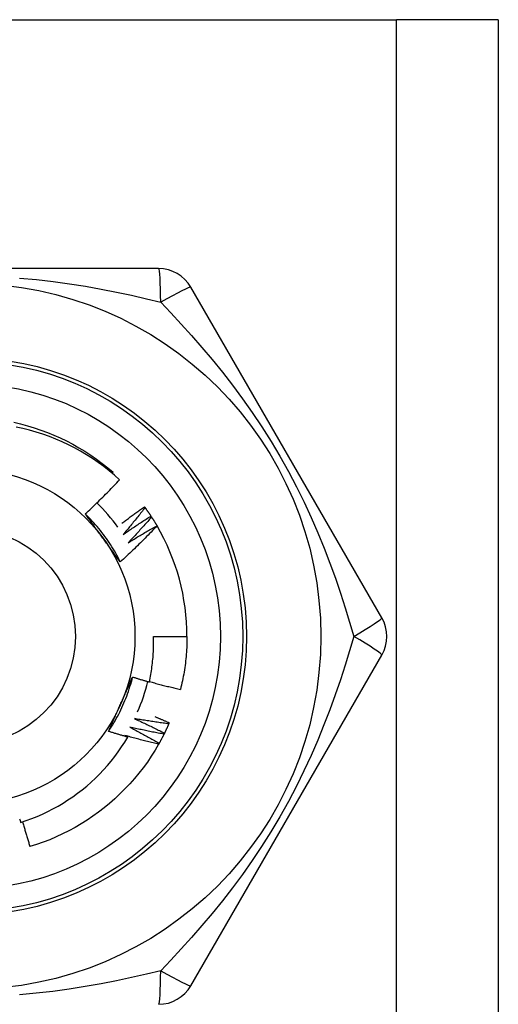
# Model space of a CAD drawing. Header units: inches. Extents: x 5.2 to 98, y 7.4 to 63.6.
# Tile 62 of 82: x 28.58 to 28.901, y 48.745 to 49.407. Entities that reach past the tile are written whole.
import ezdxf

# ---------------------------------------------------------------- set-up
doc = ezdxf.new("R2010")
doc.units = ezdxf.units.IN
doc.header["$LTSCALE"] = 6.250991
doc.header["$MEASUREMENT"] = 0
doc.layers.add('Visible Edges(ANSI)', color=7, linetype='Continuous', lineweight=25)
doc.layers.add('Visible Tangent Edges(ANSI)', color=7, linetype='Continuous', lineweight=25)

msp = doc.modelspace()

# ---------------------------------------------------------------- linework, layer by layer
at = {"layer": 'Visible Edges(ANSI)'}
for p, q in [((28.25633, 49.4069), (28.83286, 49.4069)), ((28.9012, 49.4069), (28.83286, 49.4069)), ((28.9012, 49.4069), (28.9012, 22.34672)), ((28.67296, 49.23952), (28.41623, 49.23952)), ((28.82296, 49.00469), (28.6946, 49.22703)), ((28.64172, 49.10191), (28.64228, 49.10257)), ((28.66338, 49.07947), (28.66383, 49.07885)), ((28.66774, 49.07319), (28.66816, 49.07254)), ((28.67178, 49.06668), (28.67184, 49.06658)), ((28.66951, 48.9922), (28.69199, 48.9922)), ((28.6946, 48.75737), (28.82296, 48.97971)), ((28.68007, 48.93414), (28.67977, 48.93343)), ((28.65031, 48.92566), (28.65223, 48.92452)), ((28.67687, 48.92718), (28.67653, 48.9265)), ((28.67332, 48.92041), (28.67295, 48.91974))]:
    msp.add_line(p, q, dxfattribs=at)
at = {"layer": 'Visible Edges(ANSI)', "flags": 128}
for points in [[(28.57558, 49.13619), (28.58017, 49.13511), (28.58473, 49.13389), (28.58925, 49.13253), (28.59372, 49.13102), (28.59815, 49.12938), (28.60252, 49.1276), (28.60683, 49.12568), (28.61108, 49.12363), (28.61526, 49.12144), (28.61937, 49.11913), (28.62341, 49.11668), (28.62736, 49.11411), (28.63123, 49.11141), (28.63501, 49.10859), (28.6387, 49.10564), (28.64228, 49.10257)], [(28.64671, 49.09753), (28.64324, 49.10063), (28.63966, 49.10361), (28.63601, 49.10647), (28.63226, 49.10921), (28.62843, 49.11183), (28.62452, 49.11432), (28.62053, 49.11669), (28.61647, 49.11894), (28.61233, 49.12105), (28.60813, 49.12304), (28.60386, 49.12488), (28.59952, 49.1266), (28.59514, 49.12817), (28.59072, 49.1296), (28.58626, 49.13089), (28.58176, 49.13203), (28.57723, 49.13302)], [(28.62364, 49.07459), (28.62464, 49.07552), (28.62563, 49.07644), (28.62661, 49.07737), (28.6276, 49.07831), (28.62858, 49.07924), (28.62956, 49.08018), (28.63054, 49.08112), (28.63151, 49.08206), (28.63248, 49.08301), (28.63345, 49.08396), (28.63442, 49.08491), (28.63538, 49.08587), (28.63634, 49.08682), (28.6373, 49.08778), (28.63825, 49.08875), (28.6392, 49.08971), (28.64015, 49.09068), (28.6411, 49.09165), (28.64204, 49.09263), (28.64298, 49.0936), (28.64392, 49.09458), (28.64485, 49.09556), (28.64578, 49.09655), (28.64671, 49.09753)], [(28.64827, 49.06832), (28.64889, 49.0688), (28.64951, 49.06927), (28.65014, 49.06975), (28.65076, 49.07022), (28.65138, 49.07069), (28.65201, 49.07116), (28.65263, 49.07163), (28.65326, 49.0721), (28.65388, 49.07257), (28.65451, 49.07304), (28.65514, 49.0735), (28.65577, 49.07397), (28.6564, 49.07443), (28.65703, 49.07489), (28.65766, 49.07536), (28.65829, 49.07582), (28.65892, 49.07628), (28.65956, 49.07674), (28.66019, 49.07719), (28.66083, 49.07765), (28.66146, 49.07811), (28.6621, 49.07856), (28.66274, 49.07902), (28.66338, 49.07947)], [(28.66383, 49.07885), (28.66323, 49.07808), (28.66263, 49.07731), (28.66203, 49.07655), (28.66142, 49.07578), (28.66082, 49.07502), (28.66021, 49.07425), (28.6596, 49.07349), (28.65899, 49.07273), (28.65838, 49.07197), (28.65777, 49.07121), (28.65716, 49.07046), (28.65654, 49.0697), (28.65592, 49.06895), (28.6553, 49.06819), (28.65468, 49.06744), (28.65406, 49.06669), (28.65344, 49.06594), (28.65282, 49.06519), (28.65219, 49.06444), (28.65156, 49.06369), (28.65093, 49.06295), (28.6503, 49.0622), (28.64967, 49.06146), (28.64904, 49.06072)], [(28.66383, 49.07885), (28.664, 49.07862), (28.66416, 49.07838), (28.66433, 49.07815), (28.6645, 49.07792), (28.66467, 49.07768), (28.66483, 49.07745), (28.665, 49.07722), (28.66516, 49.07698), (28.66533, 49.07675), (28.66549, 49.07651), (28.66565, 49.07628), (28.66582, 49.07604), (28.66598, 49.0758), (28.66614, 49.07557), (28.6663, 49.07533), (28.66647, 49.07509), (28.66663, 49.07485), (28.66679, 49.07462), (28.66695, 49.07438), (28.66711, 49.07414), (28.66726, 49.0739), (28.66742, 49.07366), (28.66758, 49.07342), (28.66774, 49.07318)], [(28.6472, 49.0423), (28.64645, 49.0438), (28.64568, 49.04528), (28.64489, 49.04676), (28.64408, 49.04822), (28.64324, 49.04967), (28.64239, 49.05111), (28.64151, 49.05254), (28.64062, 49.05396), (28.6397, 49.05536), (28.63876, 49.05674), (28.63781, 49.05812), (28.63683, 49.05948), (28.63583, 49.06082), (28.63482, 49.06215), (28.63378, 49.06347), (28.63273, 49.06477), (28.63166, 49.06606), (28.63057, 49.06733), (28.62946, 49.06858), (28.62833, 49.06982), (28.62719, 49.07104), (28.62602, 49.07224), (28.62484, 49.07342), (28.62364, 49.07459)], [(28.63554, 49.05828), (28.63504, 49.05896), (28.63455, 49.05965), (28.63405, 49.06033), (28.63355, 49.06102), (28.63305, 49.0617), (28.63256, 49.06239), (28.63206, 49.06307), (28.63156, 49.06375), (28.63107, 49.06443), (28.63057, 49.06511), (28.63008, 49.06579), (28.62958, 49.06647), (28.62909, 49.06715), (28.62859, 49.06783), (28.6281, 49.06851), (28.6276, 49.06919), (28.62711, 49.06986), (28.62661, 49.07054), (28.62612, 49.07122), (28.62562, 49.07189), (28.62513, 49.07257), (28.62463, 49.07324), (28.62414, 49.07392), (28.62364, 49.07459)], [(28.64904, 49.06072), (28.6498, 49.06125), (28.65057, 49.06179), (28.65134, 49.06232), (28.65211, 49.06286), (28.65288, 49.06339), (28.65366, 49.06392), (28.65443, 49.06444), (28.6552, 49.06497), (28.65598, 49.06549), (28.65676, 49.06602), (28.65754, 49.06654), (28.65831, 49.06706), (28.65909, 49.06758), (28.65988, 49.0681), (28.66066, 49.06861), (28.66144, 49.06913), (28.66223, 49.06964), (28.66301, 49.07015), (28.6638, 49.07066), (28.66458, 49.07117), (28.66537, 49.07167), (28.66616, 49.07218), (28.66695, 49.07268), (28.66774, 49.07319)], [(28.66816, 49.07254), (28.66753, 49.07181), (28.66689, 49.07107), (28.66625, 49.07034), (28.6656, 49.06961), (28.66496, 49.06887), (28.66431, 49.06814), (28.66367, 49.06741), (28.66302, 49.06669), (28.66237, 49.06596), (28.66172, 49.06523), (28.66107, 49.06451), (28.66041, 49.06379), (28.65976, 49.06306), (28.6591, 49.06234), (28.65844, 49.06162), (28.65778, 49.06091), (28.65712, 49.06019), (28.65646, 49.05947), (28.65579, 49.05876), (28.65513, 49.05804), (28.65446, 49.05733), (28.65379, 49.05662), (28.65312, 49.05591), (28.65245, 49.0552)], [(28.66816, 49.07254), (28.66832, 49.0723), (28.66848, 49.07206), (28.66863, 49.07182), (28.66879, 49.07158), (28.66894, 49.07134), (28.66909, 49.07109), (28.66925, 49.07085), (28.6694, 49.07061), (28.66955, 49.07037), (28.6697, 49.07012), (28.66985, 49.06988), (28.67001, 49.06963), (28.67016, 49.06939), (28.67031, 49.06915), (28.67045, 49.0689), (28.6706, 49.06866), (28.67075, 49.06841), (28.6709, 49.06816), (28.67105, 49.06792), (28.67119, 49.06767), (28.67134, 49.06742), (28.67149, 49.06718), (28.67163, 49.06693), (28.67178, 49.06668)], [(28.67184, 49.06658), (28.67085, 49.06553), (28.66985, 49.06449), (28.66886, 49.06345), (28.66785, 49.06242), (28.66685, 49.06138), (28.66584, 49.06035), (28.66483, 49.05932), (28.66382, 49.0583), (28.6628, 49.05728), (28.66178, 49.05626), (28.66076, 49.05524), (28.65973, 49.05423), (28.6587, 49.05322), (28.65767, 49.05221), (28.65664, 49.05121), (28.6556, 49.0502), (28.65456, 49.04921), (28.65352, 49.04821), (28.65247, 49.04722), (28.65142, 49.04623), (28.65037, 49.04524), (28.64932, 49.04426), (28.64826, 49.04328), (28.6472, 49.0423)], [(28.65245, 49.0552), (28.65325, 49.0557), (28.65404, 49.05619), (28.65484, 49.05669), (28.65563, 49.05718), (28.65643, 49.05767), (28.65723, 49.05816), (28.65803, 49.05865), (28.65883, 49.05913), (28.65963, 49.05961), (28.66044, 49.0601), (28.66124, 49.06058), (28.66205, 49.06106), (28.66285, 49.06153), (28.66366, 49.06201), (28.66447, 49.06248), (28.66528, 49.06296), (28.66609, 49.06343), (28.6669, 49.0639), (28.66771, 49.06437), (28.66852, 49.06483), (28.66934, 49.0653), (28.67015, 49.06576), (28.67097, 49.06622), (28.67178, 49.06668)], [(28.6472, 49.0423), (28.64671, 49.04296), (28.64623, 49.04362), (28.64574, 49.04428), (28.64526, 49.04494), (28.64477, 49.0456), (28.64429, 49.04627), (28.64381, 49.04693), (28.64332, 49.04759), (28.64284, 49.04825), (28.64235, 49.04892), (28.64187, 49.04958), (28.64138, 49.05025), (28.6409, 49.05091), (28.64041, 49.05158), (28.63993, 49.05225), (28.63944, 49.05291), (28.63896, 49.05358), (28.63847, 49.05425), (28.63798, 49.05492), (28.6375, 49.05559), (28.63701, 49.05626), (28.63652, 49.05693), (28.63603, 49.0576), (28.63554, 49.05828)], [(28.66671, 48.96162), (28.66698, 48.96288), (28.66723, 48.96414), (28.66747, 48.9654), (28.6677, 48.96666), (28.66791, 48.96793), (28.66811, 48.96919), (28.6683, 48.97046), (28.66848, 48.97173), (28.66864, 48.973), (28.66879, 48.97428), (28.66893, 48.97555), (28.66905, 48.97683), (28.66916, 48.97811), (28.66926, 48.97938), (28.66934, 48.98066), (28.66941, 48.98194), (28.66947, 48.98322), (28.66951, 48.9845), (28.66955, 48.98579), (28.66956, 48.98707), (28.66957, 48.98835), (28.66956, 48.98963), (28.66954, 48.99092), (28.66951, 48.9922)], [(28.69199, 48.9922), (28.69198, 48.9907), (28.69196, 48.9892), (28.69192, 48.9877), (28.69186, 48.9862), (28.6918, 48.98471), (28.69171, 48.98321), (28.69161, 48.98171), (28.6915, 48.98022), (28.69137, 48.97872), (28.69122, 48.97723), (28.69106, 48.97574), (28.69089, 48.97425), (28.6907, 48.97276), (28.69049, 48.97128), (28.69027, 48.96979), (28.69004, 48.96831), (28.68979, 48.96683), (28.68952, 48.96536), (28.68924, 48.96388), (28.68895, 48.96241), (28.68864, 48.96095), (28.68831, 48.95948), (28.68797, 48.95802), (28.68762, 48.95657)], [(28.63928, 48.92839), (28.64021, 48.92979), (28.64111, 48.9312), (28.64199, 48.93262), (28.64285, 48.93406), (28.64369, 48.93551), (28.64451, 48.93697), (28.64531, 48.93844), (28.64609, 48.93992), (28.64684, 48.94141), (28.64758, 48.94292), (28.64829, 48.94444), (28.64898, 48.94596), (28.64964, 48.9475), (28.65029, 48.94904), (28.65091, 48.9506), (28.65151, 48.95216), (28.65209, 48.95373), (28.65264, 48.95531), (28.65317, 48.9569), (28.65368, 48.95849), (28.65416, 48.96009), (28.65462, 48.9617), (28.65506, 48.96332), (28.65547, 48.96494)], [(28.64729, 48.94648), (28.64764, 48.94725), (28.64798, 48.94802), (28.64833, 48.9488), (28.64867, 48.94957), (28.64902, 48.95034), (28.64936, 48.95112), (28.6497, 48.95189), (28.65004, 48.95266), (28.65039, 48.95343), (28.65073, 48.9542), (28.65107, 48.95497), (28.65141, 48.95574), (28.65175, 48.9565), (28.65209, 48.95727), (28.65243, 48.95804), (28.65277, 48.95881), (28.65311, 48.95957), (28.65345, 48.96034), (28.65379, 48.96111), (28.65413, 48.96187), (28.65446, 48.96264), (28.6548, 48.96341), (28.65514, 48.96417), (28.65547, 48.96494)], [(28.65547, 48.96494), (28.65594, 48.96479), (28.65641, 48.96465), (28.65687, 48.96451), (28.65734, 48.96437), (28.65781, 48.96422), (28.65828, 48.96408), (28.65874, 48.96394), (28.65921, 48.9638), (28.65968, 48.96366), (28.66015, 48.96352), (28.66062, 48.96338), (28.66108, 48.96325), (28.66155, 48.96311), (28.66202, 48.96297), (28.66249, 48.96283), (28.66296, 48.9627), (28.66343, 48.96256), (28.6639, 48.96243), (28.66436, 48.96229), (28.66483, 48.96216), (28.6653, 48.96202), (28.66577, 48.96189), (28.66624, 48.96176), (28.66671, 48.96162)], [(28.66677, 48.96187), (28.66763, 48.96163), (28.66849, 48.9614), (28.66936, 48.96116), (28.67022, 48.96092), (28.67109, 48.96069), (28.67195, 48.96046), (28.67282, 48.96023), (28.67369, 48.96), (28.67455, 48.95977), (28.67542, 48.95955), (28.67629, 48.95933), (28.67716, 48.9591), (28.67803, 48.95888), (28.6789, 48.95866), (28.67977, 48.95845), (28.68064, 48.95823), (28.68151, 48.95802), (28.68238, 48.95781), (28.68325, 48.95759), (28.68412, 48.95739), (28.68499, 48.95718), (28.68587, 48.95697), (28.68674, 48.95677), (28.68762, 48.95657)], [(28.63928, 48.92839), (28.63961, 48.92914), (28.63994, 48.92989), (28.64027, 48.93064), (28.6406, 48.93139), (28.64093, 48.93214), (28.64126, 48.93289), (28.6416, 48.93365), (28.64193, 48.9344), (28.64226, 48.93515), (28.64259, 48.9359), (28.64293, 48.93665), (28.64326, 48.9374), (28.64359, 48.93816), (28.64393, 48.93891), (28.64426, 48.93966), (28.6446, 48.94042), (28.64493, 48.94117), (28.64527, 48.94193), (28.64561, 48.94268), (28.64594, 48.94344), (28.64628, 48.9442), (28.64662, 48.94496), (28.64696, 48.94572), (28.64729, 48.94648)], [(28.65664, 48.93698), (28.65749, 48.93659), (28.65834, 48.9362), (28.65919, 48.93581), (28.66004, 48.93541), (28.66089, 48.93502), (28.66174, 48.93462), (28.66258, 48.93422), (28.66343, 48.93382), (28.66428, 48.93342), (28.66512, 48.93301), (28.66597, 48.93261), (28.66681, 48.9322), (28.66765, 48.93179), (28.66849, 48.93138), (28.66934, 48.93097), (28.67018, 48.93056), (28.67102, 48.93014), (28.67186, 48.92972), (28.67269, 48.9293), (28.67353, 48.92888), (28.67437, 48.92846), (28.6752, 48.92804), (28.67604, 48.92761), (28.67687, 48.92718)], [(28.67977, 48.93343), (28.6788, 48.93356), (28.67783, 48.93369), (28.67687, 48.93382), (28.6759, 48.93395), (28.67494, 48.93408), (28.67397, 48.93422), (28.67301, 48.93436), (28.67204, 48.9345), (28.67108, 48.93464), (28.67011, 48.93478), (28.66915, 48.93492), (28.66818, 48.93507), (28.66722, 48.93522), (28.66626, 48.93537), (28.66529, 48.93552), (28.66433, 48.93568), (28.66337, 48.93583), (28.66241, 48.93599), (28.66144, 48.93615), (28.66048, 48.93631), (28.65952, 48.93648), (28.65856, 48.93664), (28.6576, 48.93681), (28.65664, 48.93698)], [(28.67043, 48.93834), (28.67083, 48.93817), (28.67123, 48.938), (28.67164, 48.93783), (28.67204, 48.93766), (28.67244, 48.93749), (28.67285, 48.93731), (28.67325, 48.93714), (28.67365, 48.93697), (28.67405, 48.93679), (28.67446, 48.93662), (28.67486, 48.93644), (28.67526, 48.93627), (28.67566, 48.93609), (28.67606, 48.93592), (28.67646, 48.93574), (28.67686, 48.93556), (28.67727, 48.93539), (28.67767, 48.93521), (28.67807, 48.93503), (28.67847, 48.93485), (28.67887, 48.93468), (28.67927, 48.9345), (28.67967, 48.93432), (28.68007, 48.93414)], [(28.65362, 48.93124), (28.65445, 48.9308), (28.65528, 48.93037), (28.65611, 48.92993), (28.65694, 48.9295), (28.65776, 48.92906), (28.65859, 48.92862), (28.65942, 48.92817), (28.66024, 48.92773), (28.66106, 48.92729), (28.66189, 48.92684), (28.66271, 48.92639), (28.66353, 48.92594), (28.66435, 48.92549), (28.66517, 48.92503), (28.66599, 48.92458), (28.66681, 48.92412), (28.66762, 48.92366), (28.66844, 48.9232), (28.66926, 48.92274), (28.67007, 48.92228), (28.67088, 48.92181), (28.6717, 48.92134), (28.67251, 48.92088), (28.67332, 48.92041)], [(28.67653, 48.9265), (28.67557, 48.92667), (28.67462, 48.92685), (28.67366, 48.92703), (28.6727, 48.92721), (28.67174, 48.9274), (28.67079, 48.92758), (28.66983, 48.92777), (28.66887, 48.92796), (28.66792, 48.92815), (28.66696, 48.92834), (28.66601, 48.92854), (28.66505, 48.92873), (28.6641, 48.92893), (28.66314, 48.92913), (28.66219, 48.92933), (28.66124, 48.92954), (28.66028, 48.92974), (28.65933, 48.92995), (28.65838, 48.93016), (28.65742, 48.93037), (28.65647, 48.93059), (28.65552, 48.9308), (28.65457, 48.93102), (28.65362, 48.93124)], [(28.67977, 48.93343), (28.67965, 48.93317), (28.67954, 48.93291), (28.67942, 48.93265), (28.6793, 48.93238), (28.67919, 48.93212), (28.67907, 48.93186), (28.67895, 48.9316), (28.67883, 48.93134), (28.67871, 48.93108), (28.67859, 48.93081), (28.67847, 48.93055), (28.67835, 48.93029), (28.67823, 48.93003), (28.67811, 48.92977), (28.67799, 48.92951), (28.67787, 48.92925), (28.67774, 48.929), (28.67762, 48.92874), (28.6775, 48.92848), (28.67737, 48.92822), (28.67725, 48.92796), (28.67712, 48.9277), (28.67699, 48.92745), (28.67687, 48.92719)], [(28.58022, 48.86712), (28.58395, 48.86837), (28.58764, 48.86973), (28.59129, 48.8712), (28.59488, 48.87279), (28.59843, 48.87447), (28.60192, 48.87627), (28.60535, 48.87816), (28.60872, 48.88016), (28.61203, 48.88226), (28.61527, 48.88446), (28.61844, 48.88676), (28.62155, 48.88916), (28.62458, 48.89165), (28.62754, 48.89423), (28.63042, 48.89691), (28.63322, 48.89968), (28.63593, 48.90252), (28.63854, 48.90545), (28.64107, 48.90845), (28.6435, 48.91152), (28.64583, 48.91467), (28.64806, 48.91789), (28.6502, 48.92117), (28.65223, 48.92452)], [(28.65223, 48.92452), (28.65169, 48.92468), (28.65115, 48.92483), (28.65061, 48.92499), (28.65007, 48.92514), (28.64953, 48.9253), (28.64898, 48.92546), (28.64844, 48.92562), (28.6479, 48.92577), (28.64736, 48.92593), (28.64682, 48.92609), (28.64628, 48.92625), (28.64574, 48.92641), (28.64521, 48.92658), (28.64467, 48.92674), (28.64413, 48.9269), (28.64359, 48.92706), (28.64305, 48.92723), (28.64251, 48.92739), (28.64197, 48.92756), (28.64143, 48.92772), (28.6409, 48.92789), (28.64036, 48.92806), (28.63982, 48.92822), (28.63928, 48.92839)], [(28.67295, 48.91974), (28.672, 48.91996), (28.67105, 48.92019), (28.6701, 48.92042), (28.66916, 48.92065), (28.66821, 48.92088), (28.66726, 48.92112), (28.66632, 48.92136), (28.66537, 48.92159), (28.66443, 48.92183), (28.66348, 48.92208), (28.66254, 48.92232), (28.6616, 48.92257), (28.66065, 48.92281), (28.65971, 48.92306), (28.65877, 48.92331), (28.65783, 48.92357), (28.65689, 48.92382), (28.65594, 48.92408), (28.655, 48.92434), (28.65406, 48.9246), (28.65312, 48.92486), (28.65218, 48.92513), (28.65125, 48.92539), (28.65031, 48.92566)], [(28.67653, 48.9265), (28.67641, 48.92624), (28.67628, 48.92598), (28.67615, 48.92573), (28.67602, 48.92547), (28.67589, 48.92522), (28.67576, 48.92496), (28.67563, 48.92471), (28.67549, 48.92445), (28.67536, 48.9242), (28.67523, 48.92394), (28.67509, 48.92369), (28.67496, 48.92343), (28.67483, 48.92318), (28.67469, 48.92293), (28.67456, 48.92267), (28.67442, 48.92242), (28.67428, 48.92217), (28.67415, 48.92192), (28.67401, 48.92167), (28.67387, 48.92141), (28.67373, 48.92116), (28.67359, 48.92091), (28.67346, 48.92066), (28.67332, 48.92041)], [(28.67295, 48.91974), (28.67056, 48.91567), (28.66803, 48.91168), (28.66538, 48.90778), (28.66261, 48.90396), (28.65971, 48.90024), (28.65669, 48.89661), (28.65356, 48.89308), (28.65032, 48.88965), (28.64697, 48.88633), (28.64352, 48.88311), (28.63997, 48.88), (28.63632, 48.877), (28.63259, 48.87412), (28.62876, 48.87135), (28.62485, 48.86871), (28.62086, 48.86619), (28.61679, 48.8638), (28.61265, 48.86154), (28.60844, 48.85941), (28.60416, 48.85742), (28.59982, 48.85557), (28.59542, 48.85386), (28.59097, 48.8523), (28.58647, 48.85088)], [(28.57955, 48.86968), (28.57972, 48.86904), (28.57989, 48.8684), (28.58005, 48.86776), (28.58022, 48.86712)], [(28.58155, 48.86755), (28.58174, 48.86685), (28.58193, 48.86616), (28.58213, 48.86546), (28.58232, 48.86476), (28.58252, 48.86406), (28.58272, 48.86337), (28.58292, 48.86267), (28.58312, 48.86198), (28.58332, 48.86128), (28.58352, 48.86059), (28.58373, 48.85989), (28.58393, 48.8592), (28.58414, 48.8585), (28.58434, 48.85781), (28.58455, 48.85711), (28.58476, 48.85642), (28.58497, 48.85573), (28.58518, 48.85503), (28.58539, 48.85434), (28.58561, 48.85365), (28.58582, 48.85296), (28.58604, 48.85226), (28.58625, 48.85157), (28.58647, 48.85088)]]:
    msp.add_lwpolyline(points, dxfattribs=at)
at = {"layer": 'Visible Edges(ANSI)'}
for radius in [0.23733, 0.16988, 0.11242]:
    msp.add_circle((28.5446, 48.9922), radius, dxfattribs=at)
for centre, radius, start, end in [((28.67296, 49.21454), 0.02498, 30, 90), ((28.5446, 48.9922), 0.12491, 36.0181, 45.9569), ((28.5446, 48.9922), 0.14739, 0, 30.30708), ((28.80133, 48.9922), 0.02498, 330, 30), ((28.5446, 48.9922), 0.12491, 336.0181, 345.9569), ((28.67296, 48.76986), 0.02498, 270, 330)]:
    msp.add_arc(centre, radius, start, end, dxfattribs=at)
at = {"layer": 'Visible Tangent Edges(ANSI)'}
msp.add_line((28.83286, 22.34672), (28.83286, 49.4069), dxfattribs=at)
at = {"layer": 'Visible Tangent Edges(ANSI)', "flags": 128}
for points in [[(28.57953, 49.23313), (28.59085, 49.2321), (28.60199, 49.23083), (28.61295, 49.22933), (28.62372, 49.22763), (28.63428, 49.22576), (28.64464, 49.22373), (28.65478, 49.22158), (28.66468, 49.21931), (28.67436, 49.21695)], [(28.67436, 49.21695), (28.68123, 49.20975), (28.68815, 49.20229), (28.6951, 49.19457), (28.70205, 49.18659), (28.70897, 49.17834), (28.71583, 49.16984), (28.72262, 49.16107), (28.7293, 49.15204), (28.73586, 49.14275), (28.74225, 49.1332), (28.74847, 49.12339), (28.75448, 49.11332), (28.76022, 49.10305), (28.76563, 49.09274), (28.77071, 49.08242), (28.77547, 49.07211), (28.77994, 49.06183), (28.78412, 49.05159), (28.78804, 49.04141), (28.7917, 49.03132), (28.79513, 49.02134), (28.79833, 49.01148), (28.80132, 49.00176), (28.80412, 48.9922)], [(28.80412, 48.9922), (28.80132, 48.98265), (28.79832, 48.97292), (28.79511, 48.96304), (28.79167, 48.95304), (28.78799, 48.94292), (28.78405, 48.93272), (28.77985, 48.92246), (28.77538, 48.91216), (28.77061, 48.90184), (28.76554, 48.89152), (28.76015, 48.88123), (28.75443, 48.87099), (28.74841, 48.86088), (28.74218, 48.85105), (28.73578, 48.84149), (28.72924, 48.83221), (28.72256, 48.8232), (28.71579, 48.81446), (28.70894, 48.80598), (28.70203, 48.79776), (28.6951, 48.7898), (28.68816, 48.7821), (28.68123, 48.77465), (28.67436, 48.76745)], [(28.67436, 48.76745), (28.66469, 48.7651), (28.65477, 48.76283), (28.64461, 48.76067), (28.63423, 48.75865), (28.62364, 48.75678), (28.61285, 48.75508), (28.60187, 48.75359), (28.59071, 48.75232), (28.57939, 48.75129)]]:
    msp.add_lwpolyline(points, dxfattribs=at)
at = {"layer": 'Visible Tangent Edges(ANSI)'}
for radius in [0.18736, 0.18486, 0.07245]:
    msp.add_circle((28.5446, 48.9922), radius, dxfattribs=at)
for centre, major_axis, start_param, end_param in [((28.67296, 49.21454), (0, 0.02498), 4.809173, 6.283185), ((28.67296, 49.21454), (0.02163, 0.01249), 0, 1.474012), ((28.80133, 48.9922), (0.02163, 0.01249), 4.809173, 6.283185), ((28.80133, 48.9922), (0.02163, -0.01249), 0, 1.474012), ((28.67296, 48.76986), (0, -0.02498), 0, 1.474012), ((28.67296, 48.76986), (0.02163, -0.01249), 4.809173, 6.283185)]:
    msp.add_ellipse(centre, major_axis=major_axis, ratio=0.056054, start_param=start_param, end_param=end_param, dxfattribs=at)

doc.saveas('drawing.dxf')
